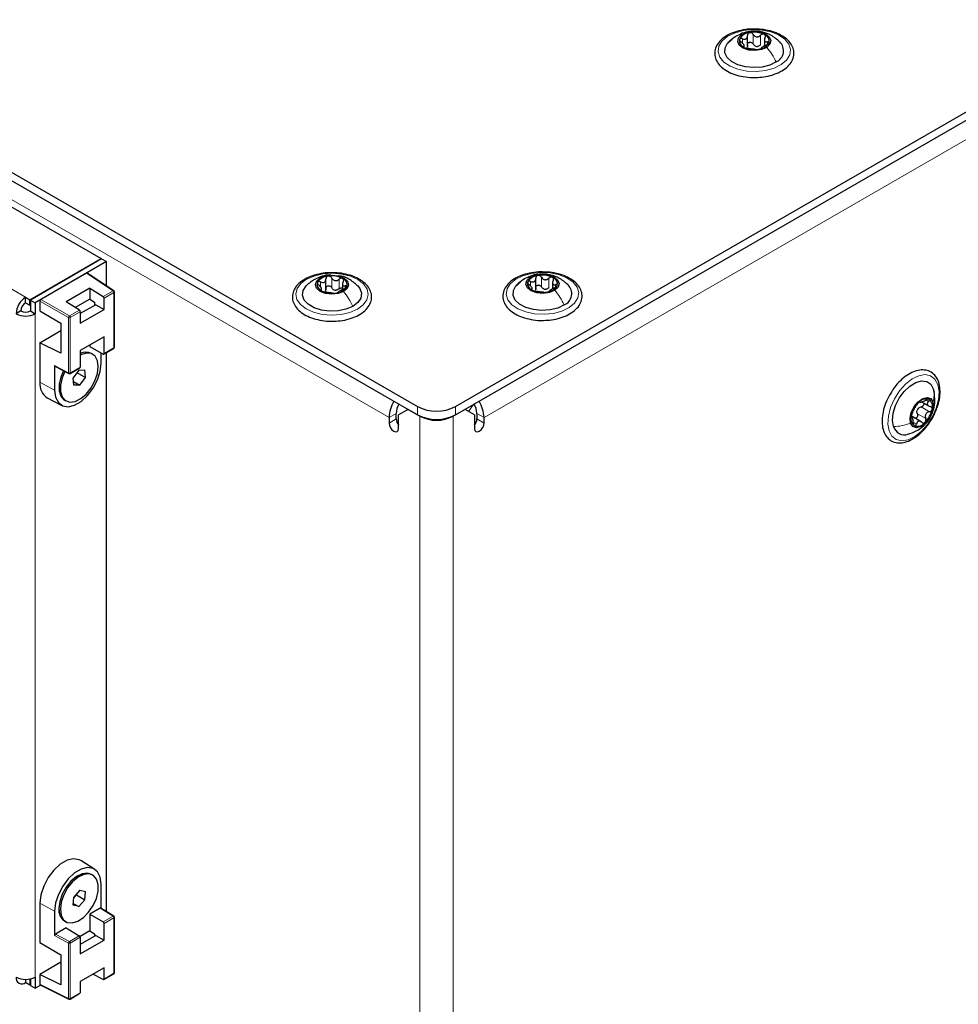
# Paper-space layout 'Blatt2' of a CAD drawing. Header units: millimetres. Extents: x 5 to 418, y 2 to 292.
# Tile 64 of 87: x 152 to 180, y 202 to 231. Entities that reach past the tile are written whole.
import ezdxf

# ---------------------------------------------------------------- set-up
doc = ezdxf.new("R2010")
doc.units = ezdxf.units.MM

psp = doc.layouts.new('Blatt2')

# ---------------------------------------------------------------- linework, layer by layer
at = {"color": 7, "linetype": 'Continuous', "lineweight": 25}
for p, q in [((118.365, 245.868), (163.903, 219.58)), ((118.365, 245.623), (163.903, 219.335)), ((118.733, 244.627), (154.484, 223.988)), ((165.034, 219.58), (187.647, 232.634)), ((165.034, 219.335), (187.647, 232.389)), ((173.728, 230.313), (173.728, 230.629)), ((174.23, 230.53), (174.23, 230.321)), ((173.629, 230.301), (173.629, 230.357)), ((152.363, 222.764), (154.484, 223.988)), ((154.498, 223.98), (152.377, 222.755)), ((154.639, 223.898), (152.518, 222.674)), ((154.484, 223.972), (154.484, 223.988)), ((154.498, 223.98), (154.639, 223.898)), ((154.639, 223.178), (154.639, 223.898)), ((154.045, 223.556), (152.688, 222.772)), ((154.859, 223.033), (154.066, 223.557)), ((161.177, 223.099), (161.177, 223.385)), ((161.177, 223.068), (161.177, 223.384)), ((161.666, 223.255), (161.666, 223.082)), ((167.424, 223.082), (167.424, 223.398)), ((167.924, 223.294), (167.924, 223.088)), ((154.144, 223.106), (153.437, 222.698)), ((154.144, 223.106), (154.541, 222.861)), ((154.144, 223.106), (154.144, 222.779)), ((154.877, 221.349), (154.877, 223)), ((161.048, 223.034), (161.048, 223.116)), ((167.32, 223.069), (167.32, 223.126)), ((152.235, 222.674), (152.235, 222.837)), ((152.235, 222.837), (152.363, 222.764)), ((152.235, 222.674), (152.363, 222.6)), ((152.363, 222.6), (152.363, 222.764)), ((152.363, 222.6), (152.377, 222.608)), ((152.377, 222.755), (152.377, 222.429)), ((152.377, 222.755), (152.518, 222.674)), ((152.518, 222.674), (152.518, 222.347)), ((152.66, 222.723), (152.66, 222.429)), ((153.834, 222.452), (153.437, 222.698)), ((154.144, 222.779), (153.711, 222.529)), ((154.324, 222.616), (153.862, 222.349)), ((154.144, 222.779), (154.286, 222.692)), ((154.286, 222.692), (154.286, 222.594)), ((154.324, 222.616), (154.569, 222.474)), ((154.569, 222.474), (154.569, 222.812)), ((152.094, 222.429), (151.952, 222.347)), ((152.377, 222.429), (152.518, 222.347)), ((152.66, 222.429), (153.284, 222.068)), ((153.862, 222.066), (154.569, 222.474)), ((153.862, 222.404), (153.862, 222.066)), ((153.284, 222.068), (153.284, 221.17)), ((152.66, 221.482), (153.284, 221.842)), ((152.66, 221.482), (152.66, 220.306)), ((153.284, 221.17), (152.66, 221.482)), ((154.569, 221.658), (153.862, 221.25)), ((154.569, 221.162), (154.569, 221.658)), ((153.862, 221.25), (153.862, 220.753)), ((154.144, 221.413), (154.144, 221.374)), ((154.144, 221.374), (154.54, 221.145)), ((154.233, 221.137), (154.191, 221.162)), ((154.483, 220.869), (154.483, 221.178)), ((154.56, 221.143), (154.857, 221.315)), ((154.639, 204.538), (154.639, 221.189)), ((153.099, 220.803), (153.099, 220.069)), ((153.107, 220.784), (153.518, 220.563)), ((153.557, 220.564), (153.853, 220.735)), ((153.819, 220.67), (153.651, 220.441)), ((153.763, 220.594), (154.016, 220.448)), ((153.819, 220.67), (154.001, 220.673)), ((154.016, 220.448), (154.001, 220.673)), ((153.665, 220.216), (153.651, 220.441)), ((153.658, 220.329), (153.848, 220.219)), ((153.848, 220.219), (154.016, 220.448)), ((153.848, 220.219), (153.665, 220.216)), ((179.259, 220.109), (179.282, 220.009)), ((152.879, 219.841), (153.314, 219.615)), ((153.391, 219.776), (153.433, 219.752)), ((178.861, 219.719), (178.883, 219.706)), ((178.91, 219.719), (179.136, 219.589)), ((163.266, 219.212), (163.266, 219.376)), ((163.62, 219.498), (163.337, 219.335)), ((163.973, 219.294), (163.62, 219.498)), ((165.317, 219.498), (164.963, 219.294)), ((165.6, 219.335), (165.317, 219.498)), ((165.67, 219.376), (165.67, 219.212)), ((163.054, 219.253), (163.054, 219.09)), ((163.337, 219.082), (163.289, 219.109)), ((163.337, 218.927), (163.337, 219.335)), ((165.6, 219.335), (165.6, 218.927)), ((165.882, 219.09), (165.882, 219.253)), ((178.591, 219.292), (178.63, 219.282)), ((178.645, 219.245), (178.601, 219.27)), ((178.898, 219.127), (178.625, 219.285)), ((163.337, 219.033), (163.335, 219.032)), ((154.292, 205.796), (153.879, 206.058)), ((154.233, 205.623), (154.191, 205.648)), ((154.483, 204.634), (154.483, 205.355)), ((153.666, 204.95), (153.745, 205.039)), ((153.851, 205.174), (153.667, 204.969)), ((153.745, 205.039), (153.746, 205.057)), ((153.745, 205.039), (154, 204.892)), ((153.851, 205.174), (154.017, 205.136)), ((154, 204.892), (154.017, 205.136)), ((152.66, 204.792), (152.66, 203.616)), ((153.649, 204.725), (153.667, 204.969)), ((153.816, 204.687), (153.649, 204.725)), ((153.653, 204.78), (153.816, 204.687)), ((153.816, 204.687), (154, 204.892)), ((153.099, 204.555), (153.099, 203.822)), ((154.455, 204.637), (154.144, 204.458)), ((154.144, 204.458), (154.144, 203.966)), ((154.144, 204.458), (154.54, 204.23)), ((154.858, 204.402), (154.475, 204.639)), ((153.391, 204.262), (153.433, 204.238)), ((154.569, 203.685), (154.569, 204.181)), ((154.877, 202.718), (154.877, 204.368)), ((153.437, 204.05), (153.127, 203.871)), ((153.437, 204.05), (153.833, 203.821)), ((154.144, 203.966), (153.854, 203.799)), ((154.144, 203.966), (154.286, 203.879)), ((154.286, 203.879), (154.286, 203.804)), ((152.66, 203.616), (153.284, 203.255)), ((154.324, 203.826), (153.862, 203.559)), ((153.862, 203.772), (153.862, 203.276)), ((153.862, 203.276), (154.569, 203.685)), ((154.324, 203.826), (154.569, 203.685)), ((153.284, 203.255), (153.284, 202.357)), ((153.284, 203.029), (152.66, 202.669)), ((152.66, 202.669), (152.66, 202.375)), ((153.284, 202.357), (152.66, 202.669)), ((154.569, 202.868), (153.862, 202.46)), ((154.541, 202.513), (154.237, 202.677)), ((154.56, 202.512), (154.857, 202.683)), ((154.569, 202.53), (154.569, 202.868)), ((152.235, 202.519), (152.235, 202.424)), ((152.363, 202.35), (152.235, 202.424)), ((152.363, 202.513), (152.339, 202.527)), ((152.377, 202.522), (152.363, 202.513)), ((152.363, 202.513), (152.363, 202.35)), ((152.377, 202.534), (152.377, 202.342)), ((152.518, 202.587), (152.518, 202.26)), ((153.862, 202.46), (153.862, 202.122)), ((152.377, 202.358), (152.363, 202.35)), ((152.377, 202.342), (152.518, 202.26)), ((152.518, 202.26), (152.677, 202.352)), ((152.669, 202.356), (153.519, 201.931)), ((153.557, 201.932), (153.853, 202.104))]:
    psp.add_line(p, q, dxfattribs=at)
at = {"color": 7, "linetype": 'Continuous', "lineweight": 18}
for p, q in [((163.054, 219.253), (119.213, 244.562)), ((116.739, 243.329), (152.235, 222.837)), ((188.213, 232.144), (165.882, 219.253)), ((173.575, 230.407), (173.575, 230.538)), ((173.894, 230.382), (173.894, 230.667)), ((174.118, 230.354), (174.118, 230.64)), ((173.61, 230.289), (173.61, 230.313)), ((174.32, 230.368), (174.32, 230.447)), ((154.838, 223.032), (154.045, 223.556)), ((161.014, 223.15), (161.014, 223.293)), ((161.347, 223.125), (161.347, 223.41)), ((161.568, 223.089), (161.568, 223.375)), ((167.269, 223.174), (167.269, 223.306)), ((167.591, 223.148), (167.591, 223.434)), ((167.814, 223.12), (167.814, 223.406)), ((168.013, 223.133), (168.013, 223.211)), ((154.541, 222.861), (154.838, 223.032)), ((154.865, 222.983), (154.569, 222.812)), ((154.865, 221.333), (154.865, 222.983)), ((161.024, 223.04), (161.024, 223.067)), ((161.747, 223.102), (161.747, 223.175)), ((167.3, 223.057), (167.3, 223.081)), ((153.509, 222.232), (152.66, 222.723)), ((152.688, 222.772), (153.538, 222.281)), ((152.518, 222.347), (152.518, 202.587)), ((153.538, 222.281), (153.834, 222.452)), ((153.862, 222.404), (153.565, 222.233)), ((153.509, 220.582), (153.509, 222.232)), ((153.565, 222.233), (153.565, 220.582)), ((154.569, 221.162), (154.865, 221.333)), ((153.099, 220.803), (153.509, 220.582)), ((153.565, 220.582), (153.862, 220.753)), ((153.099, 220.069), (152.66, 220.306)), ((179.034, 219.778), (179.117, 219.731)), ((163.266, 219.376), (163.054, 219.253)), ((163.903, 219.335), (163.903, 219.58)), ((165.034, 219.58), (165.034, 219.335)), ((165.572, 219.646), (165.422, 219.438)), ((165.67, 219.376), (165.882, 219.253)), ((178.893, 219.57), (179.141, 219.427)), ((163.266, 219.212), (163.054, 219.09)), ((163.978, 219.297), (163.973, 219.294)), ((163.973, 171.935), (163.973, 219.294)), ((164.959, 219.297), (164.963, 219.294)), ((164.963, 171.935), (164.963, 219.294)), ((165.67, 219.212), (165.882, 219.09)), ((178.671, 219.11), (178.756, 219.061)), ((178.785, 219.368), (179.032, 219.225)), ((153.099, 204.555), (152.66, 204.792)), ((154.837, 204.401), (154.455, 204.637)), ((154.54, 204.23), (154.837, 204.401)), ((154.865, 204.352), (154.569, 204.181)), ((154.865, 202.701), (154.865, 204.352)), ((153.127, 203.871), (153.537, 203.65)), ((153.509, 203.601), (153.099, 203.822)), ((153.509, 201.95), (153.509, 203.601)), ((153.537, 203.65), (153.833, 203.821)), ((153.862, 203.772), (153.565, 203.601)), ((153.565, 203.601), (153.565, 201.951)), ((154.569, 202.53), (154.865, 202.701)), ((152.66, 202.375), (153.509, 201.95)), ((153.565, 201.951), (153.862, 202.122))]:
    psp.add_line(p, q, dxfattribs=at)
at = {"color": 7, "linetype": 'Continuous', "lineweight": 18, "flags": 128}
for points in [[(174.733, 229.769), (174.519, 229.663), (174.265, 229.592), (173.988, 229.562), (173.707, 229.575), (173.441, 229.629), (173.208, 229.721), (173.025, 229.844), (172.903, 229.991), (172.851, 230.151), (172.873, 230.314), (172.966, 230.467), (173.125, 230.601), (173.339, 230.707), (173.594, 230.778), (173.871, 230.808), (174.152, 230.795), (174.418, 230.741), (174.651, 230.649), (174.834, 230.525), (174.956, 230.379), (175.008, 230.219), (174.986, 230.056), (174.892, 229.903), (174.733, 229.769)], [(162.113, 222.482), (161.888, 222.384), (161.626, 222.323), (161.346, 222.304), (161.067, 222.327), (160.808, 222.39), (160.586, 222.491), (160.416, 222.621), (160.311, 222.772), (160.277, 222.933), (160.317, 223.095), (160.427, 223.244), (160.601, 223.372), (160.826, 223.47), (161.088, 223.531), (161.368, 223.551), (161.647, 223.528), (161.906, 223.464), (162.128, 223.364), (162.298, 223.233), (162.403, 223.082), (162.437, 222.921), (162.397, 222.76), (162.287, 222.61), (162.113, 222.482)], [(168.419, 222.531), (168.203, 222.426), (167.948, 222.357), (167.67, 222.329), (167.389, 222.343), (167.124, 222.398), (166.893, 222.492), (166.712, 222.616), (166.592, 222.764), (166.543, 222.924), (166.567, 223.086), (166.664, 223.239), (166.825, 223.372), (167.041, 223.477), (167.296, 223.546), (167.574, 223.574), (167.855, 223.56), (168.12, 223.505), (168.351, 223.412), (168.532, 223.287), (168.652, 223.14), (168.701, 222.979), (168.677, 222.817), (168.58, 222.664), (168.419, 222.531)], [(177.94, 218.855), (177.904, 219.06), (177.92, 219.299), (177.987, 219.554), (178.1, 219.809), (178.251, 220.046), (178.431, 220.249), (178.627, 220.404), (178.826, 220.5), (179.014, 220.532), (179.178, 220.496), (179.308, 220.396), (179.393, 220.237), (179.43, 220.032), (179.414, 219.793), (179.347, 219.538), (179.234, 219.283), (179.082, 219.046), (178.902, 218.843), (178.706, 218.688), (178.508, 218.591), (178.32, 218.56), (178.156, 218.596), (178.026, 218.696), (177.94, 218.855)]]:
    psp.add_lwpolyline(points, dxfattribs=at)
at = {"color": 7, "linetype": 'Continuous', "lineweight": 25, "flags": 128}
for points in [[(174.584, 229.846), (174.392, 229.753), (174.163, 229.695), (173.914, 229.677), (173.667, 229.7), (173.441, 229.762), (173.254, 229.859), (173.123, 229.982), (173.056, 230.121), (173.061, 230.266), (173.135, 230.404), (173.274, 230.524)], [(174.298, 230.28), (174.143, 230.213), (173.956, 230.185), (173.765, 230.201), (173.599, 230.258), (173.483, 230.347), (173.435, 230.455), (173.462, 230.566), (173.561, 230.662)], [(173.561, 230.662), (173.715, 230.728), (173.903, 230.756), (174.094, 230.74), (174.26, 230.683), (174.376, 230.594), (174.424, 230.486), (174.396, 230.376), (174.298, 230.28)], [(161.01, 223.417), (161.172, 223.478), (161.362, 223.499), (161.551, 223.476), (161.71, 223.413), (161.816, 223.32), (161.852, 223.21), (161.812, 223.101), (161.703, 223.009)], [(167.257, 223.43), (167.412, 223.496), (167.6, 223.523), (167.791, 223.506), (167.956, 223.448), (168.07, 223.358), (168.116, 223.25), (168.087, 223.14), (167.987, 223.045)], [(161.703, 223.009), (161.542, 222.948), (161.352, 222.927), (161.163, 222.95), (161.003, 223.013), (160.898, 223.106), (160.862, 223.216), (160.902, 223.325), (161.01, 223.417)], [(162.113, 223.187), (162.185, 223.1), (162.235, 222.958), (162.215, 222.814), (162.125, 222.679), (161.973, 222.564)], [(168.271, 222.609), (168.078, 222.517), (167.847, 222.46), (167.598, 222.444), (167.351, 222.468), (167.126, 222.532), (166.942, 222.629), (166.812, 222.753), (166.748, 222.893), (166.755, 223.037), (166.832, 223.175), (166.973, 223.295)], [(167.987, 223.045), (167.831, 222.979), (167.644, 222.952), (167.453, 222.969), (167.288, 223.027), (167.173, 223.116), (167.127, 223.225), (167.157, 223.335), (167.257, 223.43)], [(161.973, 222.564), (161.771, 222.479), (161.535, 222.43), (161.285, 222.421), (161.041, 222.453), (160.823, 222.524), (160.647, 222.627), (160.529, 222.754), (160.479, 222.896), (160.499, 223.04), (160.589, 223.175), (160.591, 223.178)], [(153.874, 219.817), (154.039, 219.955), (154.185, 220.136), (154.3, 220.345), (154.373, 220.562), (154.399, 220.77), (154.374, 220.948), (154.302, 221.082), (154.187, 221.159), (154.041, 221.172), (153.877, 221.121), (153.862, 221.113)], [(153.099, 220.069), (153.127, 219.86), (153.209, 219.701), (153.338, 219.603), (153.503, 219.576), (153.692, 219.621), (153.889, 219.735), (154.079, 219.908), (154.244, 220.127), (154.373, 220.373), (154.455, 220.627), (154.483, 220.869)], [(153.362, 220.647), (153.282, 220.46), (153.232, 220.245), (153.231, 220.05), (153.281, 219.893), (153.375, 219.786), (153.391, 219.776)], [(153.362, 220.647), (153.281, 220.458), (153.232, 220.244), (153.232, 220.049), (153.281, 219.891), (153.376, 219.785), (153.391, 219.776)], [(153.405, 220.624), (153.324, 220.436), (153.274, 220.221), (153.274, 220.026), (153.323, 219.868), (153.418, 219.762), (153.549, 219.716), (153.706, 219.735), (153.874, 219.817)], [(178.075, 218.983), (178.045, 219.167), (178.065, 219.382), (178.134, 219.61), (178.246, 219.833), (178.393, 220.033), (178.561, 220.193), (178.738, 220.301), (178.91, 220.348), (179.061, 220.329), (179.181, 220.248), (179.259, 220.109)], [(178.581, 219.086), (178.566, 219.234), (178.603, 219.407), (178.687, 219.579), (178.806, 219.725), (178.942, 219.822), (179.074, 219.855), (179.181, 219.819), (179.247, 219.72)], [(179.247, 219.72), (179.263, 219.572), (179.226, 219.399), (179.142, 219.227), (179.022, 219.081), (178.887, 218.984), (178.755, 218.951), (178.648, 218.987), (178.581, 219.086)], [(163.054, 219.09), (163.065, 219.021), (163.095, 218.95), (163.141, 218.889), (163.195, 218.845), (163.25, 218.826), (163.295, 218.835), (163.326, 218.87), (163.337, 218.927)], [(165.6, 218.927), (165.61, 218.87), (165.641, 218.835), (165.687, 218.826), (165.741, 218.845), (165.795, 218.889), (165.841, 218.95), (165.872, 219.021), (165.882, 219.09)], [(153.879, 206.058), (153.83, 206.084), (153.66, 206.112), (153.467, 206.066), (153.266, 205.95), (153.073, 205.773), (152.904, 205.55), (152.772, 205.298), (152.688, 205.038), (152.66, 204.792)], [(154.483, 205.355), (154.455, 205.564), (154.373, 205.723), (154.244, 205.821), (154.079, 205.848), (153.889, 205.803), (153.692, 205.689), (153.503, 205.516), (153.338, 205.297), (153.209, 205.051), (153.127, 204.797), (153.099, 204.555)], [(154.191, 205.648), (154.074, 205.684), (153.917, 205.664), (153.749, 205.582), (153.584, 205.444), (153.438, 205.262), (153.324, 205.053), (153.25, 204.835), (153.225, 204.628)], [(154.191, 205.648), (154.08, 205.683), (153.923, 205.666), (153.755, 205.586), (153.591, 205.45), (153.444, 205.27), (153.327, 205.062), (153.252, 204.844), (153.225, 204.636), (153.248, 204.457), (153.32, 204.321), (153.391, 204.262)], [(153.784, 204.251), (153.953, 204.361), (154.11, 204.521), (154.243, 204.717), (154.34, 204.932), (154.392, 205.148), (154.394, 205.343), (154.346, 205.503), (154.253, 205.611), (154.122, 205.659), (153.966, 205.642), (153.798, 205.562), (153.633, 205.426), (153.486, 205.245), (153.37, 205.037), (153.295, 204.82), (153.268, 204.612), (153.291, 204.432), (153.362, 204.297), (153.475, 204.218), (153.62, 204.202), (153.784, 204.251)]]:
    psp.add_lwpolyline(points, dxfattribs=at)
at = {"color": 7, "linetype": 'Continuous', "lineweight": 25}
for centre, radius, start, end in [((173.693, 230.477), 0.21, 166.9703, 252.0732), ((173.821, 230.339), 0.38, 94.7264, 150.7928), ((173.928, 230.023), 0.708, 64.8171, 101.3139), ((174.165, 230.465), 0.21, 346.9703, 72.0732), ((173.93, 230.918), 0.708, 244.8171, 281.3139), ((174.028, 230.568), 0.259, 256.2461, 269.8849), ((174.038, 230.603), 0.38, 274.7264, 330.7928), ((174.435, 230.179), 0.365, 294.1702, 46.2283), ((167.516, 223.101), 0.386, 94.4929, 150.0111), ((167.621, 222.793), 0.705, 64.4345, 101.0333), ((161.107, 223.214), 0.196, 159.3427, 248.6889), ((161.268, 223.049), 0.417, 93.1952, 145.8081), ((161.358, 222.787), 0.687, 62.2274, 99.49), ((161.607, 223.212), 0.196, 339.3427, 68.6889), ((167.384, 223.243), 0.207, 165.8197, 251.5976), ((167.86, 223.232), 0.207, 345.8197, 71.5976), ((168.126, 222.945), 0.367, 293.3965, 46.1644), ((154.837, 223), 0.04, 0, 56.5413), ((161.356, 223.639), 0.687, 242.2274, 279.49), ((161.484, 223.298), 0.251, 253.8977, 267.8197), ((161.446, 223.377), 0.417, 273.1952, 325.8081), ((167.623, 223.682), 0.705, 244.4345, 281.0333), ((167.725, 223.333), 0.258, 255.8956, 269.5721), ((167.727, 223.374), 0.386, 274.4929, 330.0111), ((152.567, 222.319), 0.615, 122.6055, 177.3945), ((152.401, 222.415), 0.307, 122.6055, 177.3945), ((154.507, 222.809), 0.0618, 2.6952, 56.15), ((152.235, 222.893), 0.615, 242.6097, 297.3903), ((152.235, 222.702), 0.307, 242.6097, 297.3903), ((153.8, 222.401), 0.0618, 2.6952, 56.15), ((154.03, 220.846), 0.354, 63.0031, 118.3574), ((154.03, 220.846), 0.355, 63.0328, 118.3277), ((154.551, 221.159), 0.0175, 230.7967, 9.214), ((154.837, 221.349), 0.04, 299.9973, 0), ((153.537, 220.599), 0.04, 241.7051, 299.9973), ((153.843, 220.751), 0.0192, 304.0564, 7.2558), ((153.146, 220.251), 0.489, 173.6051, 236.9911), ((164.075, 219.215), 1.021, 149.0222, 177.8764), ((164.846, 219.211), 1.037, 2.3427, 30.7588), ((179.328, 219.165), 0.737, 133.9512, 169.4694), ((179.051, 219.508), 0.301, 75.3069, 141.3223), ((178.981, 219.587), 0.258, 341.7496, 55.292), ((163.849, 219.354), 0.584, 149.0191, 177.8763), ((164.468, 220.672), 1.23, 242.6097, 297.3903), ((165.076, 219.351), 0.594, 2.3694, 31.4384), ((179.025, 219.368), 0.27, 145.0716, 158.3489), ((178.501, 219.641), 0.737, 313.9512, 349.4694), ((163.576, 219.228), 0.31, 182.8523, 219.1539), ((164.468, 220.427), 1.23, 242.6097, 297.3903), ((164.468, 220.249), 1.076, 242.6097, 297.3903), ((165.36, 219.228), 0.311, 320.4485, 357.1401), ((178.848, 219.219), 0.258, 161.7496, 235.292), ((178.778, 219.298), 0.301, 255.3069, 321.3223), ((178.398, 219.077), 0.336, 196.3162, 288.7851), ((153.615, 204.584), 0.392, 173.5102, 235.1777), ((154.507, 204.178), 0.0615, 2.6055, 57.3945), ((154.837, 204.368), 0.04, 0, 58.2398), ((153.8, 203.77), 0.0615, 2.6055, 57.3945), ((154.837, 202.718), 0.04, 299.9973, 0), ((152.125, 202.559), 0.175, 170.786, 309.2033), ((152.235, 203.133), 0.615, 242.6097, 297.3903), ((154.552, 202.527), 0.0173, 233.8088, 9.6652), ((153.843, 202.12), 0.0193, 304.1966, 7.1156), ((153.537, 201.967), 0.04, 243.4641, 299.9973)]:
    psp.add_arc(centre, radius, start, end, dxfattribs=at)
at = {"color": 7, "linetype": 'Continuous', "lineweight": 18}
for centre, radius, start, end in [((154.85, 223.015), 0.0204, 62.3196, 124.7399), ((154.804, 222.98), 0.0618, 2.6952, 56.15), ((154.857, 223.002), 0.0198, 293.8208, 354.859), ((153.575, 222.227), 0.0656, 124.4698, 175.5302), ((153.537, 222.288), 0.0618, 243.854, 297.3007), ((153.503, 222.23), 0.0618, 2.6952, 56.15), ((154.846, 221.33), 0.0192, 304.0564, 7.2558), ((154.857, 221.351), 0.0198, 293.8208, 354.859), ((153.537, 220.637), 0.0618, 243.854, 297.3007), ((153.528, 220.579), 0.0188, 172.004, 236.8139), ((153.546, 220.58), 0.0192, 304.0564, 7.2558), ((154.849, 204.384), 0.0208, 63.1096, 124.2209), ((154.804, 204.349), 0.0615, 2.6055, 57.3945), ((154.858, 204.37), 0.0193, 292.8796, 355.8002), ((153.573, 203.598), 0.0634, 124.6838, 177.6456), ((153.537, 203.656), 0.0618, 243.854, 297.3007), ((153.504, 203.598), 0.0615, 2.6055, 57.3945), ((154.846, 202.699), 0.0193, 304.1966, 7.1156), ((154.858, 202.719), 0.0193, 292.8796, 355.8002), ((153.537, 202.006), 0.0618, 243.854, 297.3007), ((153.529, 201.948), 0.0198, 174.2451, 238.6933), ((153.545, 201.949), 0.0198, 305.1375, 6.1747)]:
    psp.add_arc(centre, radius, start, end, dxfattribs=at)
at = {"color": 7, "linetype": 'Continuous', "lineweight": 25}
for centre, major_axis, ratio, start_param, end_param in [((154.045, 223.523), (0.02, 0.0347), 0.576679, 6.248318, 7.067893), ((152.688, 222.739), (0.02, 0.0346), 0.578085, 0.785926, 2.355504), ((153.127, 220.819), (0.02, 0.0346), 0.577381, 2.356723, 3.159057), ((154.455, 204.605), (0.02, 0.0346), 0.577381, 6.265721, 7.069112), ((153.127, 203.838), (0.02, 0.0346), 0.577381, 0.785926, 2.356723), ((152.688, 202.391), (0.02, 0.0347), 0.576679, 2.356722, 3.17646)]:
    psp.add_ellipse(centre, major_axis=major_axis, ratio=ratio, start_param=start_param, end_param=end_param, dxfattribs=at)
for points, knots in [([(173.958, 230.822), (173.905, 230.823), (173.76, 230.827), (173.528, 230.79), (173.28, 230.718), (173.066, 230.61), (172.896, 230.472), (172.784, 230.309), (172.739, 230.131), (172.763, 229.955), (172.847, 229.796), (172.985, 229.655), (173.174, 229.536), (173.404, 229.446), (173.664, 229.394), (173.859, 229.373), (173.961, 229.381), (173.972, 229.382)], [0, 0, 0, 0, 0.043286, 0.117105, 0.191157, 0.265669, 0.340768, 0.415739, 0.488392, 0.55779, 0.626223, 0.69638, 0.769125, 0.843076, 0.916997, 0.990763, 1, 1, 1, 1]), ([(174.697, 230.656), (174.659, 230.674), (174.549, 230.727), (174.34, 230.788), (174.125, 230.824), (173.996, 230.823), (173.958, 230.822)], [0, 0, 0, 0, 0.18009, 0.520303, 0.859936, 1, 1, 1, 1]), ([(173.352, 230.59), (173.318, 230.566), (173.246, 230.517), (173.185, 230.456), (173.152, 230.424)], [0, 0, 0, 0, 0.475404, 1, 1, 1, 1]), ([(174.693, 230.438), (174.606, 230.512), (174.453, 230.642), (174.205, 230.733), (173.99, 230.766), (173.782, 230.759), (173.56, 230.706), (173.423, 230.63), (173.352, 230.59)], [0, 0, 0, 0, 0.2325881, 0.4085543, 0.5351207, 0.6793506, 0.8325848, 1, 1, 1, 1]), ([(173.489, 230.524), (173.488, 230.518), (173.486, 230.505), (173.496, 230.481), (173.514, 230.458), (173.53, 230.445), (173.539, 230.439)], [0, 0, 0, 0, 0.249857, 0.499466, 0.749011, 1, 1, 1, 1]), ([(173.575, 230.538), (173.565, 230.541), (173.547, 230.547), (173.52, 230.548), (173.499, 230.541), (173.492, 230.53), (173.489, 230.524)], [0, 0, 0, 0, 0.249807, 0.500055, 0.750309, 1, 1, 1, 1]), ([(173.575, 230.538), (173.595, 230.531), (173.625, 230.521), (173.663, 230.525), (173.689, 230.535), (173.708, 230.554), (173.727, 230.586), (173.727, 230.616), (173.728, 230.636)], [0, 0, 0, 0, 0.249168, 0.374303, 0.498903, 0.623987, 0.749746, 1, 1, 1, 1]), ([(173.789, 230.718), (173.78, 230.715), (173.76, 230.709), (173.74, 230.689), (173.728, 230.664), (173.728, 230.645), (173.728, 230.636)], [0, 0, 0, 0, 0.250033, 0.499632, 0.749228, 1, 1, 1, 1]), ([(173.894, 230.667), (173.889, 230.676), (173.877, 230.692), (173.851, 230.71), (173.821, 230.72), (173.8, 230.719), (173.789, 230.718)], [0, 0, 0, 0, 0.249815, 0.499908, 0.75012, 1, 1, 1, 1]), ([(173.894, 230.667), (173.907, 230.65), (173.925, 230.624), (173.964, 230.602), (173.996, 230.593), (174.029, 230.594), (174.073, 230.606), (174.1, 230.626), (174.118, 230.64)], [0, 0, 0, 0, 0.249199, 0.374336, 0.49893, 0.624007, 0.749759, 1, 1, 1, 1]), ([(173.972, 229.382), (174.051, 229.386), (174.222, 229.394), (174.47, 229.452), (174.701, 229.544), (174.893, 229.669), (175.032, 229.822), (175.108, 229.995), (175.115, 230.174), (175.056, 230.342), (174.941, 230.491), (174.812, 230.593), (174.721, 230.643), (174.697, 230.656)], [0, 0, 0, 0, 0.086737, 0.186109, 0.285965, 0.386571, 0.48773, 0.5872, 0.682269, 0.77453, 0.867386, 0.963758, 1, 1, 1, 1]), ([(174.23, 230.664), (174.221, 230.667), (174.204, 230.674), (174.173, 230.671), (174.143, 230.66), (174.127, 230.647), (174.118, 230.64)], [0, 0, 0, 0, 0.249991, 0.499611, 0.749127, 1, 1, 1, 1]), ([(174.249, 230.573), (174.241, 230.554), (174.229, 230.525), (174.229, 230.49), (174.236, 230.469), (174.25, 230.453), (174.276, 230.442), (174.302, 230.445), (174.32, 230.447)], [0, 0, 0, 0, 0.249201, 0.374338, 0.498932, 0.624008, 0.74976, 1, 1, 1, 1]), ([(174.249, 230.573), (174.253, 230.582), (174.26, 230.599), (174.26, 230.626), (174.251, 230.649), (174.237, 230.659), (174.23, 230.664)], [0, 0, 0, 0, 0.249852, 0.499902, 0.750115, 1, 1, 1, 1]), ([(173.61, 230.313), (173.618, 230.316), (173.63, 230.32), (173.629, 230.336), (173.623, 230.352), (173.608, 230.373), (173.583, 230.403), (173.556, 230.424), (173.539, 230.439)], [0, 0, 0, 0, 0.249201, 0.374338, 0.498932, 0.624008, 0.74976, 1, 1, 1, 1]), ([(173.61, 230.313), (173.606, 230.312), (173.599, 230.309), (173.598, 230.301), (173.607, 230.29), (173.622, 230.282), (173.629, 230.277)], [0, 0, 0, 0, 0.249852, 0.499902, 0.750115, 1, 1, 1, 1]), ([(173.629, 230.277), (173.637, 230.273), (173.655, 230.265), (173.686, 230.256), (173.715, 230.249), (173.732, 230.247), (173.74, 230.245)], [0, 0, 0, 0, 0.249991, 0.499611, 0.749127, 1, 1, 1, 1]), ([(173.728, 230.35), (173.728, 230.335), (173.728, 230.304), (173.714, 230.28), (173.707, 230.267)], [0, 0, 0, 0, 0.50155, 1, 1, 1, 1]), ([(173.728, 230.35), (173.728, 230.36), (173.728, 230.378), (173.74, 230.403), (173.76, 230.423), (173.789, 230.434), (173.821, 230.434), (173.851, 230.424), (173.877, 230.406), (173.889, 230.39), (173.894, 230.382)], [0, 0, 0, 0, 0.125193, 0.249438, 0.374279, 0.499024, 0.623869, 0.749369, 0.87443, 1, 1, 1, 1]), ([(173.964, 230.218), (173.952, 230.219), (173.933, 230.221), (173.895, 230.225), (173.863, 230.228), (173.829, 230.233), (173.785, 230.239), (173.758, 230.243), (173.74, 230.245)], [0, 0, 0, 0, 0.249199, 0.374336, 0.49893, 0.624007, 0.749759, 1, 1, 1, 1]), ([(173.966, 230.316), (173.951, 230.324), (173.921, 230.34), (173.903, 230.368), (173.894, 230.382)], [0, 0, 0, 0, 0.498457, 1, 1, 1, 1]), ([(173.964, 230.218), (173.97, 230.218), (173.981, 230.216), (174.007, 230.217), (174.038, 230.219), (174.059, 230.222), (174.069, 230.224)], [0, 0, 0, 0, 0.249815, 0.499908, 0.75012, 1, 1, 1, 1]), ([(174.118, 230.354), (174.105, 230.343), (174.078, 230.321), (174.044, 230.313), (174.027, 230.309)], [0, 0, 0, 0, 0.501552, 1, 1, 1, 1]), ([(174.069, 230.224), (174.079, 230.226), (174.098, 230.23), (174.119, 230.238), (174.131, 230.245), (174.131, 230.248), (174.131, 230.25)], [0, 0, 0, 0, 0.250033, 0.499632, 0.749228, 1, 1, 1, 1]), ([(174.284, 230.348), (174.264, 230.338), (174.233, 230.324), (174.195, 230.302), (174.17, 230.286), (174.15, 230.273), (174.132, 230.259), (174.131, 230.253), (174.131, 230.25)], [0, 0, 0, 0, 0.249168, 0.374303, 0.498903, 0.623987, 0.749746, 1, 1, 1, 1]), ([(174.284, 230.348), (174.293, 230.352), (174.312, 230.361), (174.338, 230.379), (174.36, 230.398), (174.366, 230.411), (174.37, 230.417)], [0, 0, 0, 0, 0.249807, 0.500055, 0.750309, 1, 1, 1, 1]), ([(174.37, 230.417), (174.371, 230.423), (174.373, 230.434), (174.363, 230.445), (174.345, 230.45), (174.328, 230.448), (174.32, 230.447)], [0, 0, 0, 0, 0.249857, 0.499466, 0.749011, 1, 1, 1, 1]), ([(161.458, 223.562), (161.405, 223.565), (161.261, 223.574), (161.026, 223.546), (160.772, 223.483), (160.547, 223.384), (160.364, 223.254), (160.24, 223.102), (160.175, 222.933), (160.174, 222.761), (160.237, 222.595), (160.356, 222.447), (160.526, 222.319), (160.742, 222.218), (160.993, 222.152), (161.194, 222.121), (161.306, 222.125), (161.327, 222.126)], [0, 0, 0, 0, 0.043154, 0.116928, 0.190892, 0.265257, 0.340201, 0.415381, 0.481535, 0.551816, 0.620424, 0.689652, 0.761535, 0.835217, 0.909194, 0.983004, 1, 1, 1, 1]), ([(161.335, 223.495), (161.315, 223.498), (161.223, 223.509), (161.062, 223.469), (160.936, 223.411), (160.875, 223.383)], [0, 0, 0, 0, 0.125937, 0.582278, 1, 1, 1, 1]), ([(162.179, 223.368), (162.143, 223.388), (162.039, 223.445), (161.836, 223.513), (161.625, 223.558), (161.496, 223.561), (161.458, 223.562)], [0, 0, 0, 0, 0.180183, 0.520099, 0.859478, 1, 1, 1, 1]), ([(167.662, 223.588), (167.608, 223.59), (167.464, 223.594), (167.232, 223.559), (166.983, 223.488), (166.766, 223.382), (166.595, 223.245), (166.48, 223.082), (166.432, 222.905), (166.453, 222.729), (166.535, 222.568), (166.671, 222.427), (166.858, 222.307), (167.087, 222.216), (167.346, 222.162), (167.541, 222.14), (167.642, 222.148), (167.653, 222.149)], [0, 0, 0, 0, 0.043268, 0.11708, 0.191118, 0.265607, 0.340684, 0.415697, 0.488487, 0.557983, 0.626412, 0.696459, 0.76912, 0.84305, 0.916979, 0.990749, 1, 1, 1, 1]), ([(168.385, 223.205), (168.298, 223.279), (168.147, 223.408), (167.9, 223.499), (167.686, 223.532), (167.481, 223.526), (167.26, 223.476), (167.124, 223.401), (167.053, 223.362)], [0, 0, 0, 0, 0.23363, 0.409722, 0.536142, 0.680159, 0.833159, 1, 1, 1, 1]), ([(167.486, 223.485), (167.477, 223.482), (167.457, 223.477), (167.436, 223.457), (167.424, 223.432), (167.424, 223.413), (167.424, 223.404)], [0, 0, 0, 0, 0.250033, 0.499632, 0.749228, 1, 1, 1, 1]), ([(167.591, 223.434), (167.585, 223.443), (167.574, 223.459), (167.548, 223.477), (167.517, 223.488), (167.497, 223.486), (167.486, 223.485)], [0, 0, 0, 0, 0.249815, 0.499908, 0.75012, 1, 1, 1, 1]), ([(168.398, 223.418), (168.36, 223.437), (168.251, 223.49), (168.043, 223.552), (167.828, 223.59), (167.7, 223.589), (167.662, 223.588)], [0, 0, 0, 0, 0.180103, 0.52028, 0.859876, 1, 1, 1, 1]), ([(160.839, 223.368), (160.797, 223.342), (160.707, 223.288), (160.63, 223.214), (160.589, 223.175)], [0, 0, 0, 0, 0.473066, 1, 1, 1, 1]), ([(160.923, 223.283), (160.922, 223.276), (160.918, 223.263), (160.927, 223.24), (160.943, 223.216), (160.959, 223.202), (160.967, 223.195)], [0, 0, 0, 0, 0.249857, 0.499466, 0.749011, 1, 1, 1, 1]), ([(161.014, 223.293), (161.004, 223.296), (160.985, 223.303), (160.958, 223.305), (160.935, 223.299), (160.927, 223.288), (160.923, 223.283)], [0, 0, 0, 0, 0.2498071, 0.5000551, 0.7503094, 1, 1, 1, 1]), ([(161.024, 223.067), (161.033, 223.07), (161.046, 223.073), (161.049, 223.089), (161.044, 223.106), (161.032, 223.127), (161.009, 223.158), (160.984, 223.18), (160.967, 223.195)], [0, 0, 0, 0, 0.249201, 0.374338, 0.498932, 0.624008, 0.74976, 1, 1, 1, 1]), ([(161.014, 223.293), (161.034, 223.285), (161.065, 223.274), (161.104, 223.276), (161.131, 223.286), (161.152, 223.304), (161.173, 223.335), (161.176, 223.365), (161.177, 223.385)], [0, 0, 0, 0, 0.2491679, 0.3743031, 0.4989033, 0.6239875, 0.7497462, 1, 1, 1, 1]), ([(161.245, 223.464), (161.235, 223.462), (161.215, 223.457), (161.193, 223.438), (161.179, 223.413), (161.178, 223.395), (161.177, 223.385)], [0, 0, 0, 0, 0.250033, 0.499632, 0.749228, 1, 1, 1, 1]), ([(161.347, 223.41), (161.342, 223.419), (161.331, 223.436), (161.307, 223.454), (161.276, 223.466), (161.255, 223.465), (161.245, 223.464)], [0, 0, 0, 0, 0.249815, 0.499908, 0.75012, 1, 1, 1, 1]), ([(161.327, 222.126), (161.397, 222.125), (161.559, 222.125), (161.804, 222.169), (162.047, 222.248), (162.255, 222.361), (162.415, 222.504), (162.516, 222.671), (162.548, 222.85), (162.513, 223.024), (162.418, 223.18), (162.299, 223.293), (162.208, 223.35), (162.179, 223.368)], [0, 0, 0, 0, 0.07631, 0.175623, 0.275303, 0.375651, 0.476769, 0.577282, 0.674152, 0.766984, 0.859149, 0.954173, 1, 1, 1, 1]), ([(161.347, 223.41), (161.358, 223.393), (161.375, 223.366), (161.412, 223.342), (161.443, 223.332), (161.477, 223.332), (161.521, 223.342), (161.549, 223.362), (161.568, 223.375)], [0, 0, 0, 0, 0.249199, 0.374336, 0.49893, 0.624007, 0.749759, 1, 1, 1, 1]), ([(162.119, 223.181), (162.036, 223.251), (161.892, 223.37), (161.693, 223.464), (161.588, 223.471), (161.562, 223.473)], [0, 0, 0, 0, 0.508734, 0.877638, 1, 1, 1, 1]), ([(161.678, 223.395), (161.67, 223.398), (161.654, 223.405), (161.623, 223.403), (161.593, 223.394), (161.576, 223.381), (161.568, 223.375)], [0, 0, 0, 0, 0.249991, 0.499611, 0.749127, 1, 1, 1, 1]), ([(161.69, 223.303), (161.681, 223.284), (161.667, 223.256), (161.665, 223.221), (161.67, 223.199), (161.682, 223.184), (161.705, 223.171), (161.73, 223.173), (161.747, 223.175)], [0, 0, 0, 0, 0.249201, 0.374338, 0.498932, 0.624008, 0.74976, 1, 1, 1, 1]), ([(161.69, 223.303), (161.695, 223.311), (161.703, 223.329), (161.705, 223.355), (161.698, 223.379), (161.685, 223.39), (161.678, 223.395)], [0, 0, 0, 0, 0.249852, 0.499902, 0.750115, 1, 1, 1, 1]), ([(167.053, 223.362), (167.018, 223.338), (166.944, 223.288), (166.88, 223.225), (166.847, 223.192)], [0, 0, 0, 0, 0.475036, 1, 1, 1, 1]), ([(167.183, 223.293), (167.181, 223.287), (167.179, 223.274), (167.189, 223.25), (167.207, 223.227), (167.223, 223.214), (167.231, 223.207)], [0, 0, 0, 0, 0.249857, 0.499466, 0.749011, 1, 1, 1, 1]), ([(167.269, 223.306), (167.26, 223.309), (167.241, 223.316), (167.214, 223.316), (167.193, 223.31), (167.186, 223.299), (167.183, 223.293)], [0, 0, 0, 0, 0.249807, 0.500055, 0.750309, 1, 1, 1, 1]), ([(167.3, 223.081), (167.308, 223.084), (167.32, 223.088), (167.321, 223.104), (167.314, 223.121), (167.3, 223.141), (167.275, 223.172), (167.249, 223.193), (167.231, 223.207)], [0, 0, 0, 0, 0.249201, 0.374338, 0.498932, 0.624008, 0.74976, 1, 1, 1, 1]), ([(167.269, 223.306), (167.289, 223.3), (167.32, 223.289), (167.358, 223.293), (167.384, 223.303), (167.403, 223.321), (167.422, 223.354), (167.423, 223.384), (167.424, 223.404)], [0, 0, 0, 0, 0.249168, 0.374303, 0.498903, 0.623987, 0.749746, 1, 1, 1, 1]), ([(167.424, 223.118), (167.424, 223.127), (167.424, 223.146), (167.436, 223.171), (167.457, 223.19), (167.485, 223.201), (167.517, 223.201), (167.548, 223.191), (167.574, 223.173), (167.585, 223.157), (167.591, 223.148)], [0, 0, 0, 0, 0.125193, 0.249438, 0.374279, 0.499024, 0.623869, 0.749369, 0.87443, 1, 1, 1, 1]), ([(167.591, 223.434), (167.603, 223.417), (167.621, 223.39), (167.659, 223.368), (167.691, 223.359), (167.725, 223.36), (167.769, 223.371), (167.796, 223.392), (167.814, 223.406)], [0, 0, 0, 0, 0.249199, 0.374336, 0.49893, 0.624007, 0.749759, 1, 1, 1, 1]), ([(167.653, 222.149), (167.733, 222.152), (167.904, 222.159), (168.153, 222.216), (168.385, 222.306), (168.578, 222.43), (168.72, 222.582), (168.799, 222.755), (168.809, 222.934), (168.752, 223.102), (168.64, 223.252), (168.512, 223.355), (168.422, 223.405), (168.398, 223.418)], [0, 0, 0, 0, 0.086718, 0.186084, 0.285919, 0.386499, 0.487673, 0.587281, 0.682542, 0.774833, 0.867588, 0.96382, 1, 1, 1, 1]), ([(167.926, 223.429), (167.917, 223.432), (167.9, 223.439), (167.869, 223.436), (167.839, 223.425), (167.823, 223.412), (167.814, 223.406)], [0, 0, 0, 0, 0.249991, 0.499611, 0.749127, 1, 1, 1, 1]), ([(167.944, 223.337), (167.935, 223.319), (167.923, 223.29), (167.923, 223.255), (167.93, 223.233), (167.944, 223.218), (167.969, 223.207), (167.995, 223.209), (168.013, 223.211)], [0, 0, 0, 0, 0.249201, 0.374338, 0.498932, 0.624008, 0.74976, 1, 1, 1, 1]), ([(167.944, 223.337), (167.947, 223.346), (167.955, 223.364), (167.956, 223.39), (167.947, 223.414), (167.933, 223.424), (167.926, 223.429)], [0, 0, 0, 0, 0.249852, 0.499902, 0.750115, 1, 1, 1, 1]), ([(168.061, 223.181), (168.063, 223.187), (168.065, 223.198), (168.055, 223.209), (168.037, 223.214), (168.021, 223.212), (168.013, 223.211)], [0, 0, 0, 0, 0.249857, 0.499466, 0.749011, 1, 1, 1, 1]), ([(161.024, 223.067), (161.019, 223.066), (161.011, 223.064), (161.009, 223.056), (161.016, 223.044), (161.029, 223.035), (161.036, 223.031)], [0, 0, 0, 0, 0.249852, 0.499902, 0.750115, 1, 1, 1, 1]), ([(161.036, 223.031), (161.044, 223.027), (161.06, 223.018), (161.091, 223.007), (161.121, 222.999), (161.138, 222.996), (161.146, 222.995)], [0, 0, 0, 0, 0.249991, 0.499611, 0.749127, 1, 1, 1, 1]), ([(161.367, 222.959), (161.356, 222.961), (161.339, 222.964), (161.302, 222.968), (161.271, 222.973), (161.237, 222.979), (161.193, 222.987), (161.165, 222.992), (161.146, 222.995)], [0, 0, 0, 0, 0.249199, 0.374336, 0.49893, 0.624007, 0.749759, 1, 1, 1, 1]), ([(161.177, 223.099), (161.177, 223.084), (161.175, 223.053), (161.158, 223.029), (161.15, 223.018)], [0, 0, 0, 0, 0.50155, 1, 1, 1, 1]), ([(161.177, 223.099), (161.178, 223.109), (161.179, 223.127), (161.193, 223.152), (161.215, 223.17), (161.244, 223.18), (161.276, 223.18), (161.306, 223.169), (161.331, 223.15), (161.342, 223.133), (161.347, 223.125)], [0, 0, 0, 0, 0.125193, 0.249438, 0.374279, 0.499024, 0.623869, 0.749369, 0.87443, 1, 1, 1, 1]), ([(161.415, 223.057), (161.4, 223.065), (161.372, 223.082), (161.355, 223.111), (161.347, 223.125)], [0, 0, 0, 0, 0.498457, 1, 1, 1, 1]), ([(161.367, 222.959), (161.372, 222.959), (161.382, 222.957), (161.407, 222.956), (161.438, 222.957), (161.459, 222.96), (161.469, 222.961)], [0, 0, 0, 0, 0.249815, 0.499908, 0.75012, 1, 1, 1, 1]), ([(161.469, 222.961), (161.479, 222.963), (161.499, 222.966), (161.521, 222.973), (161.535, 222.98), (161.536, 222.983), (161.537, 222.985)], [0, 0, 0, 0, 0.250033, 0.499632, 0.749228, 1, 1, 1, 1]), ([(161.568, 223.089), (161.554, 223.079), (161.526, 223.058), (161.492, 223.051), (161.475, 223.047)], [0, 0, 0, 0, 0.501552, 1, 1, 1, 1]), ([(161.7, 223.077), (161.68, 223.068), (161.649, 223.055), (161.61, 223.034), (161.583, 223.02), (161.562, 223.007), (161.541, 222.994), (161.538, 222.988), (161.537, 222.985)], [0, 0, 0, 0, 0.249168, 0.374303, 0.498903, 0.623987, 0.749746, 1, 1, 1, 1]), ([(161.568, 223.089), (161.576, 223.095), (161.593, 223.108), (161.623, 223.117), (161.649, 223.12), (161.662, 223.115), (161.666, 223.113)], [0, 0, 0, 0, 0.285169, 0.56815, 0.852456, 1, 1, 1, 1]), ([(161.7, 223.077), (161.71, 223.081), (161.729, 223.09), (161.756, 223.106), (161.779, 223.125), (161.787, 223.137), (161.79, 223.143)], [0, 0, 0, 0, 0.249807, 0.500055, 0.750309, 1, 1, 1, 1]), ([(161.79, 223.143), (161.792, 223.149), (161.796, 223.16), (161.787, 223.171), (161.771, 223.177), (161.755, 223.175), (161.747, 223.175)], [0, 0, 0, 0, 0.249857, 0.499466, 0.749011, 1, 1, 1, 1]), ([(167.3, 223.081), (167.296, 223.08), (167.289, 223.078), (167.288, 223.069), (167.297, 223.058), (167.311, 223.05), (167.318, 223.046)], [0, 0, 0, 0, 0.249852, 0.499902, 0.750115, 1, 1, 1, 1]), ([(167.318, 223.046), (167.327, 223.042), (167.344, 223.034), (167.375, 223.024), (167.405, 223.017), (167.421, 223.014), (167.43, 223.013)], [0, 0, 0, 0, 0.249991, 0.499611, 0.749127, 1, 1, 1, 1]), ([(167.424, 223.118), (167.424, 223.103), (167.424, 223.072), (167.409, 223.047), (167.402, 223.035)], [0, 0, 0, 0, 0.50155, 1, 1, 1, 1]), ([(167.653, 222.985), (167.641, 222.986), (167.623, 222.988), (167.585, 222.991), (167.553, 222.995), (167.519, 223), (167.475, 223.007), (167.448, 223.011), (167.43, 223.013)], [0, 0, 0, 0, 0.249199, 0.374336, 0.49893, 0.624007, 0.749759, 1, 1, 1, 1]), ([(167.662, 223.083), (167.647, 223.091), (167.617, 223.107), (167.6, 223.135), (167.591, 223.148)], [0, 0, 0, 0, 0.498457, 1, 1, 1, 1]), ([(167.653, 222.985), (167.659, 222.984), (167.67, 222.983), (167.696, 222.983), (167.726, 222.985), (167.747, 222.988), (167.758, 222.99)], [0, 0, 0, 0, 0.249815, 0.499908, 0.75012, 1, 1, 1, 1]), ([(167.814, 223.12), (167.801, 223.109), (167.774, 223.087), (167.74, 223.079), (167.723, 223.075)], [0, 0, 0, 0, 0.5015517, 1, 1, 1, 1]), ([(167.758, 222.99), (167.767, 222.992), (167.787, 222.996), (167.807, 223.003), (167.82, 223.01), (167.82, 223.013), (167.82, 223.015)], [0, 0, 0, 0, 0.250033, 0.499632, 0.749228, 1, 1, 1, 1]), ([(167.975, 223.113), (167.955, 223.103), (167.924, 223.089), (167.886, 223.067), (167.86, 223.051), (167.84, 223.038), (167.822, 223.024), (167.821, 223.019), (167.82, 223.015)], [0, 0, 0, 0, 0.2491679, 0.3743031, 0.4989033, 0.6239875, 0.7497462, 1, 1, 1, 1]), ([(167.975, 223.113), (167.984, 223.117), (168.003, 223.126), (168.029, 223.143), (168.051, 223.163), (168.058, 223.175), (168.061, 223.181)], [0, 0, 0, 0, 0.249807, 0.500055, 0.750309, 1, 1, 1, 1]), ([(179.334, 219.462), (179.355, 219.511), (179.41, 219.643), (179.455, 219.861), (179.466, 220.099), (179.427, 220.313), (179.338, 220.488), (179.203, 220.612), (179.037, 220.674), (178.856, 220.676), (178.664, 220.622), (178.467, 220.515), (178.276, 220.355), (178.128, 220.194), (178.057, 220.081), (178.035, 220.045)], [0, 0, 0, 0, 0.049801, 0.134213, 0.219168, 0.304788, 0.390107, 0.472585, 0.551462, 0.629474, 0.709665, 0.792731, 0.877035, 0.961251, 1, 1, 1, 1]), ([(178.035, 220.045), (178.007, 220.005), (177.928, 219.889), (177.834, 219.677), (177.756, 219.425), (177.725, 219.179), (177.742, 218.953), (177.806, 218.765), (177.915, 218.619), (178.061, 218.526), (178.235, 218.492), (178.421, 218.514), (178.616, 218.593), (178.778, 218.7), (178.871, 218.784), (178.901, 218.811)], [0, 0, 0, 0, 0.04584, 0.1309, 0.216162, 0.301859, 0.388212, 0.474957, 0.551523, 0.632957, 0.712109, 0.791701, 0.874286, 0.959128, 1, 1, 1, 1]), ([(179.23, 219.419), (179.245, 219.449), (179.294, 219.548), (179.315, 219.755), (179.293, 219.924), (179.281, 220.017)], [0, 0, 0, 0, 0.163149, 0.538315, 1, 1, 1, 1]), ([(178.816, 219.696), (178.809, 219.689), (178.795, 219.674), (178.775, 219.649), (178.758, 219.626), (178.752, 219.615), (178.748, 219.609)], [0, 0, 0, 0, 0.249991, 0.499611, 0.749127, 1, 1, 1, 1]), ([(178.866, 219.721), (178.865, 219.723), (178.864, 219.727), (178.853, 219.724), (178.837, 219.715), (178.823, 219.702), (178.816, 219.696)], [0, 0, 0, 0, 0.249852, 0.499902, 0.750115, 1, 1, 1, 1]), ([(178.866, 219.721), (178.868, 219.717), (178.87, 219.71), (178.889, 219.713), (178.91, 219.718), (178.936, 219.728), (178.975, 219.745), (179.005, 219.762), (179.025, 219.773)], [0, 0, 0, 0, 0.249201, 0.374338, 0.498932, 0.624008, 0.74976, 1, 1, 1, 1]), ([(178.974, 219.682), (178.975, 219.68), (178.98, 219.671), (178.98, 219.649), (178.97, 219.621), (178.95, 219.596), (178.923, 219.578), (178.903, 219.572), (178.893, 219.57)], [0, 0, 0, 0, 0.049541, 0.239027, 0.428663, 0.619296, 0.809262, 1, 1, 1, 1]), ([(179.127, 219.799), (179.121, 219.801), (179.108, 219.804), (179.081, 219.8), (179.052, 219.789), (179.034, 219.779), (179.025, 219.773)], [0, 0, 0, 0, 0.249857, 0.499466, 0.749011, 1, 1, 1, 1]), ([(179.117, 219.731), (179.104, 219.716), (179.085, 219.694), (179.077, 219.663), (179.079, 219.64), (179.092, 219.619), (179.118, 219.596), (179.147, 219.587), (179.166, 219.582)], [0, 0, 0, 0, 0.249168, 0.374303, 0.498903, 0.623987, 0.749746, 1, 1, 1, 1]), ([(179.117, 219.731), (179.122, 219.737), (179.134, 219.751), (179.142, 219.771), (179.141, 219.789), (179.132, 219.796), (179.127, 219.799)], [0, 0, 0, 0, 0.249807, 0.500055, 0.750309, 1, 1, 1, 1]), ([(178.64, 219.407), (178.636, 219.401), (178.63, 219.387), (178.619, 219.36), (178.609, 219.329), (178.605, 219.31), (178.603, 219.3)], [0, 0, 0, 0, 0.249815, 0.499908, 0.75012, 1, 1, 1, 1]), ([(178.64, 219.407), (178.647, 219.422), (178.658, 219.443), (178.677, 219.482), (178.693, 219.512), (178.709, 219.541), (178.73, 219.577), (178.741, 219.596), (178.748, 219.609)], [0, 0, 0, 0, 0.249199, 0.374336, 0.49893, 0.624007, 0.749759, 1, 1, 1, 1]), ([(178.785, 219.368), (178.779, 219.384), (178.768, 219.416), (178.772, 219.45), (178.775, 219.467)], [0, 0, 0, 0, 0.501552, 1, 1, 1, 1]), ([(178.804, 219.522), (178.817, 219.534), (178.843, 219.557), (178.877, 219.565), (178.893, 219.57)], [0, 0, 0, 0, 0.498457, 1, 1, 1, 1]), ([(178.901, 218.811), (178.933, 218.843), (179.026, 218.936), (179.163, 219.119), (179.278, 219.31), (179.321, 219.428), (179.334, 219.462)], [0, 0, 0, 0, 0.179822, 0.520336, 0.860872, 1, 1, 1, 1]), ([(179.141, 219.427), (179.119, 219.42), (179.087, 219.411), (179.052, 219.382), (179.032, 219.355), (179.02, 219.323), (179.015, 219.278), (179.025, 219.246), (179.032, 219.225)], [0, 0, 0, 0, 0.249199, 0.374336, 0.49893, 0.624007, 0.749759, 1, 1, 1, 1]), ([(179.141, 219.427), (179.151, 219.43), (179.171, 219.435), (179.197, 219.454), (179.218, 219.478), (179.223, 219.497), (179.226, 219.506)], [0, 0, 0, 0, 0.249815, 0.499908, 0.75012, 1, 1, 1, 1]), ([(179.226, 219.506), (179.226, 219.515), (179.227, 219.534), (179.214, 219.557), (179.194, 219.574), (179.176, 219.579), (179.166, 219.582)], [0, 0, 0, 0, 0.250033, 0.499632, 0.749228, 1, 1, 1, 1]), ([(178.497, 218.756), (178.584, 218.785), (178.737, 218.835), (178.951, 218.985), (179.101, 219.124), (179.151, 219.243), (179.161, 219.268)], [0, 0, 0, 0, 0.317696, 0.553522, 0.906597, 1, 1, 1, 1]), ([(178.603, 219.3), (178.602, 219.291), (178.6, 219.273), (178.602, 219.257), (178.607, 219.248), (178.612, 219.251), (178.614, 219.252)], [0, 0, 0, 0, 0.250033, 0.499632, 0.749228, 1, 1, 1, 1]), ([(178.664, 219.103), (178.663, 219.126), (178.66, 219.16), (178.652, 219.201), (178.645, 219.226), (178.638, 219.244), (178.627, 219.259), (178.619, 219.255), (178.614, 219.252)], [0, 0, 0, 0, 0.249168, 0.374303, 0.498903, 0.623987, 0.749746, 1, 1, 1, 1]), ([(178.664, 219.103), (178.665, 219.093), (178.666, 219.072), (178.673, 219.042), (178.685, 219.018), (178.696, 219.011), (178.701, 219.007)], [0, 0, 0, 0, 0.249807, 0.500055, 0.750309, 1, 1, 1, 1]), ([(178.785, 219.368), (178.788, 219.358), (178.794, 219.339), (178.794, 219.307), (178.784, 219.277), (178.766, 219.251), (178.742, 219.237), (178.723, 219.232), (178.714, 219.234), (178.714, 219.234)], [0, 0, 0, 0, 0.165709, 0.330147, 0.495354, 0.660422, 0.825617, 0.991683, 1, 1, 1, 1]), ([(178.914, 219.113), (178.899, 219.125), (178.875, 219.144), (178.84, 219.151), (178.815, 219.148), (178.793, 219.135), (178.77, 219.109), (178.762, 219.08), (178.756, 219.061)], [0, 0, 0, 0, 0.249201, 0.3743378, 0.4989316, 0.6240084, 0.74976, 1, 1, 1, 1]), ([(178.914, 219.113), (178.922, 219.107), (178.936, 219.096), (178.962, 219.089), (178.989, 219.093), (179.005, 219.104), (179.013, 219.11)], [0, 0, 0, 0, 0.2498519, 0.4999015, 0.7501147, 1, 1, 1, 1]), ([(179.013, 219.11), (179.019, 219.118), (179.032, 219.133), (179.041, 219.164), (179.042, 219.196), (179.035, 219.216), (179.032, 219.225)], [0, 0, 0, 0, 0.249991, 0.499611, 0.749127, 1, 1, 1, 1]), ([(178.701, 219.007), (178.707, 219.006), (178.718, 219.003), (178.735, 219.014), (178.748, 219.033), (178.753, 219.052), (178.756, 219.061)], [0, 0, 0, 0, 0.249857, 0.499466, 0.749011, 1, 1, 1, 1])]:
    psp.add_open_spline(points, degree=3, knots=knots, dxfattribs=at)
at = {"color": 7, "linetype": 'Continuous', "lineweight": 18}
for points, knots in [([(173.356, 230.584), (173.371, 230.597), (173.428, 230.643), (173.504, 230.654), (173.561, 230.662)], [0, 0, 0, 0, 0.267262, 1, 1, 1, 1]), ([(160.841, 223.365), (160.848, 223.37), (160.894, 223.406), (160.957, 223.412), (161.01, 223.417)], [0, 0, 0, 0, 0.144336, 1, 1, 1, 1]), ([(167.057, 223.357), (167.071, 223.368), (167.126, 223.413), (167.201, 223.423), (167.257, 223.43)], [0, 0, 0, 0, 0.252907, 1, 1, 1, 1])]:
    psp.add_open_spline(points, degree=3, knots=knots, dxfattribs=at)
for points in [[(174.584, 229.846), (174.544, 229.923), (174.463, 230.078), (174.353, 230.213), (174.298, 230.28)], [(161.973, 222.564), (161.935, 222.643), (161.859, 222.801), (161.755, 222.94), (161.703, 223.009)], [(168.271, 222.609), (168.231, 222.686), (168.151, 222.842), (168.042, 222.977), (167.987, 223.045)], [(179.259, 220.109), (179.271, 220.046), (179.297, 219.92), (179.264, 219.787), (179.247, 219.72)], [(178.075, 218.983), (178.16, 218.989), (178.331, 219.002), (178.498, 219.058), (178.581, 219.086)]]:
    psp.add_open_spline(points, degree=3, dxfattribs=at)

doc.saveas('drawing.dxf')
